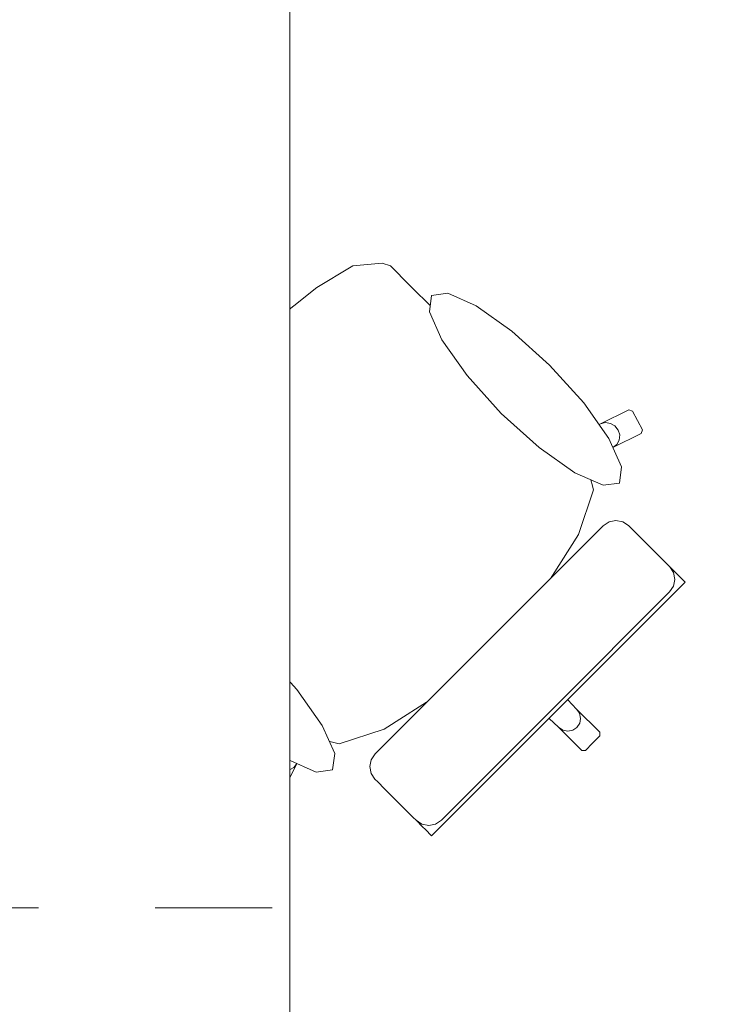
# Model space of a CAD drawing. Header units: metres. Extents: x -4 to 100, y -11 to 17.
# Tile 215 of 256: x 19.179 to 19.771, y 1.328 to 2.17. Entities that reach past the tile are written whole.
import ezdxf

# ---------------------------------------------------------------- set-up
doc = ezdxf.new("R2010")
doc.units = ezdxf.units.M
doc.header["$MEASUREMENT"] = 0
doc.linetypes.add('Strichlinie eng', pattern=[0.115, 0.075, -0.04])
doc.linetypes.add('Wipeout_Contour', pattern=[1, 0, -1])
doc.layers.add('152 - Bemaßung_ Beschriftung.Ausbau', color=7, linetype='Continuous')
doc.layers.add('701 - Einrichtung.Möbel', color=7, linetype='Continuous')
doc.styles.add('ERSTELLTER_STIL_2', font='txt')
doc.dimstyles.new('ERSTELLTER_STIL__5', dxfattribs={"dimtxt": 0.1, "dimasz": 0.0532, "dimexe": 0.18, "dimexo": 0.0625, "dimgap": 0, "dimtad": 1, "dimtih": 1, "dimtoh": 1, "dimzin": 0, "dimdsep": 46, "dimtxsty": 'ERSTELLTER_STIL_2', "dimblk": 'ARROWHEAD_2', "dimblk1": 'ARROWHEAD_2', "dimblk2": 'ARROWHEAD_2', "dimcen": 0.09, "dimse1": 1, "dimse2": 1, "dimclrd": 7, "dimclre": 7, "dimclrt": 7, "dimazin": 0, "dimtfac": 1, "dimtdec": 4, "dimtmove": 0, "dimatfit": 3, "dimfxl": 1, "dimtolj": 1, "dimtzin": 0, "dimarcsym": 0})

# ---------------------------------------------------------------- blocks, each defined once
blk = doc.blocks.new('*D488')
at = {"layer": '152 - Bemaßung_ Beschriftung.Ausbau', "color": 7, "linetype": 'Continuous', "lineweight": 5}
for p, q in [((18.60999, -4.6125), (18.60999, -4.5075)), ((18.4702, -4.525), (18.42978, -4.595)), ((18.6302, -4.525), (18.58978, -4.595)), ((18.44999, -4.56), (18.60999, -4.56)), ((18.60999, -4.56), (22.03997, -4.56))]:
    blk.add_line(p, q, dxfattribs=at)
blk = doc.blocks.new('ARROWHEAD_2')
at = {"color": 0, "linetype": 'Continuous', "lineweight": 0}
for p, q in [((-0.378, -0.655), (0.378, 0.655)), ((0, 0), (-1, 0))]:
    blk.add_line(p, q, dxfattribs=at)
blk = doc.blocks.new('*D489')
at = {"layer": '152 - Bemaßung_ Beschriftung.Ausbau', "color": 7, "linetype": 'Continuous', "lineweight": 5}
for p, q in [((22.03997, -4.6125), (22.03997, -4.5075)), ((18.6302, -4.525), (18.58978, -4.595)), ((22.06018, -4.525), (22.01977, -4.595)), ((18.60999, -4.56), (22.03997, -4.56)), ((22.03997, -4.56), (22.19997, -4.56))]:
    blk.add_line(p, q, dxfattribs=at)
at = {"layer": '152 - Bemaßung_ Beschriftung.Ausbau', "color": 7, "lineweight": 5, "char_height": 0.1, "attachment_point": 7, "style": 'ERSTELLTER_STIL_2'}
for s, insert in [('\\A1;{\\pql;\\fArial|b0|i0|c0|p38;3,43}', (20.11607, -4.54)), ('\\A1;{\\pql;\\fArial|b0|i0|c0|p38;16}', (21.86797, -4.54))]:
    blk.add_mtext(s, dxfattribs=dict(at, insert=insert))

msp = doc.modelspace()

# ---------------------------------------------------------------- wipeouts: each hides what was drawn before it
at = {"color": 254, "linetype": 'Wipeout_Contour', "lineweight": 0, "ltscale": 566.012102}
msp.add_wipeout([(19.53229, 1.92302), (19.51283, 1.94248), (19.49609, 1.95922), (19.48912, 1.96152), (19.46395, 1.95918), (19.46238, 1.95856), (19.43304, 1.94075), (19.3939, 1.90931), (19.3933, 1.90882), (19.35089, 1.86908), (19.66909, 1.55088), (19.67529, 1.55708), (19.67522, 1.56024), (19.65532, 1.58014), (19.62936, 1.60796), (19.64651, 1.62511), (19.63038, 1.64124), (19.6095, 1.66212), (19.62742, 1.68261), (19.65703, 1.72935), (19.66971, 1.76768), (19.66358, 1.7916), (19.68634, 1.80392), (19.71066, 1.81594), (19.71158, 1.81893), (19.70313, 1.83504), (19.70011, 1.83607), (19.67578, 1.82405), (19.64506, 1.81025)], dxfattribs=at).dxf.layer = '701 - Einrichtung.Möbel'

# ---------------------------------------------------------------- next in the draw order: linework, layer by layer
at = {"layer": '701 - Einrichtung.Möbel', "color": 7, "linetype": 'Continuous', "lineweight": 5}
for p, q in [((19.43304, 1.94075), (19.46238, 1.95856)), ((19.46238, 1.95856), (19.46395, 1.95918)), ((19.46395, 1.95918), (19.48912, 1.96152)), ((19.48912, 1.96152), (19.49609, 1.95922)), ((19.49609, 1.95922), (19.51283, 1.94248)), ((19.3939, 1.90931), (19.43304, 1.94075)), ((19.51283, 1.94248), (19.53229, 1.92302)), ((19.3933, 1.90882), (19.3939, 1.90931)), ((19.67578, 1.82405), (19.70011, 1.83607)), ((19.70011, 1.83607), (19.70313, 1.83504)), ((19.70313, 1.83504), (19.71158, 1.81893)), ((19.67578, 1.82405), (19.67996, 1.82515)), ((19.67996, 1.82515), (19.6843, 1.82455)), ((19.6843, 1.82455), (19.68815, 1.82234)), ((19.68815, 1.82234), (19.69092, 1.81886)), ((19.71066, 1.81594), (19.68634, 1.80392)), ((19.69092, 1.81886), (19.69219, 1.81463)), ((19.69219, 1.81463), (19.69176, 1.81031)), ((19.71158, 1.81893), (19.71066, 1.81594)), ((19.68971, 1.80655), (19.68634, 1.80392)), ((19.69176, 1.81031), (19.68971, 1.80655)), ((19.67522, 1.56024), (19.67529, 1.55708))]:
    msp.add_line(p, q, dxfattribs=at)

# ---------------------------------------------------------------- next in the draw order: wipeouts: each hides what was drawn before it
at = {"color": 254, "linetype": 'Wipeout_Contour', "lineweight": 0, "ltscale": 567.432732}
msp.add_wipeout([(19.29695, 1.68768), (19.40973, 1.57491), (19.39592, 1.54419), (19.3839, 1.51987), (19.38493, 1.51684), (19.40104, 1.50839), (19.40403, 1.50931), (19.41605, 1.53363), (19.42837, 1.55639), (19.45229, 1.55026), (19.49062, 1.56294), (19.53736, 1.59255), (19.55785, 1.61047), (19.57873, 1.5896), (19.59486, 1.57346), (19.61202, 1.59062), (19.63983, 1.56465), (19.65973, 1.54475), (19.66289, 1.54469), (19.66909, 1.55088), (19.35089, 1.86908), (19.31115, 1.82667), (19.31066, 1.82607), (19.27923, 1.78693), (19.26141, 1.75759), (19.26079, 1.75602), (19.25845, 1.73085), (19.26075, 1.72388), (19.27749, 1.70714)], dxfattribs=at).dxf.layer = '701 - Einrichtung.Möbel'

# ---------------------------------------------------------------- next in the draw order: linework, layer by layer
at = {"layer": '701 - Einrichtung.Möbel', "color": 7, "linetype": 'Continuous', "lineweight": 5}
for p, q in [((19.53229, 1.92302), (19.64506, 1.81025)), ((19.35089, 1.86908), (19.3933, 1.90882)), ((19.35089, 1.86908), (19.31115, 1.82667)), ((19.31066, 1.82607), (19.27923, 1.78693)), ((19.31115, 1.82667), (19.31066, 1.82607)), ((19.64506, 1.81025), (19.67578, 1.82405)), ((19.66354, 1.79177), (19.64506, 1.81025)), ((19.68634, 1.80392), (19.66358, 1.7916)), ((19.27923, 1.78693), (19.26141, 1.75759)), ((19.66354, 1.79177), (19.66358, 1.7916)), ((19.66358, 1.7916), (19.66971, 1.76768)), ((19.66971, 1.76768), (19.65703, 1.72935)), ((19.26079, 1.75602), (19.25845, 1.73085)), ((19.26141, 1.75759), (19.26079, 1.75602)), ((19.25845, 1.73085), (19.26075, 1.72388)), ((19.65703, 1.72935), (19.62742, 1.68261)), ((19.26075, 1.72388), (19.27749, 1.70714)), ((19.27749, 1.70714), (19.29695, 1.68768)), ((19.29695, 1.68768), (19.40973, 1.57491)), ((19.62742, 1.68261), (19.6095, 1.66212)), ((19.6095, 1.66212), (19.5854, 1.63457)), ((19.6095, 1.66212), (19.63038, 1.64124)), ((19.55785, 1.61047), (19.5854, 1.63457)), ((19.63038, 1.64124), (19.64651, 1.62511)), ((19.64651, 1.62511), (19.62936, 1.60796)), ((19.53736, 1.59255), (19.55785, 1.61047)), ((19.55785, 1.61047), (19.57873, 1.5896)), ((19.62936, 1.60796), (19.62069, 1.59929)), ((19.62936, 1.60796), (19.65532, 1.58014)), ((19.49062, 1.56294), (19.53736, 1.59255)), ((19.61202, 1.59062), (19.62069, 1.59929)), ((19.57873, 1.5896), (19.59486, 1.57346)), ((19.59486, 1.57346), (19.61202, 1.59062)), ((19.61202, 1.59062), (19.63983, 1.56465)), ((19.65532, 1.58014), (19.65782, 1.57647)), ((19.65532, 1.58014), (19.67522, 1.56024)), ((19.65782, 1.57647), (19.65876, 1.57217)), ((19.40973, 1.57491), (19.39592, 1.54419)), ((19.4282, 1.55643), (19.40973, 1.57491)), ((19.65799, 1.56791), (19.65564, 1.56433)), ((19.65876, 1.57217), (19.65799, 1.56791)), ((19.45229, 1.55026), (19.49062, 1.56294)), ((19.63983, 1.56465), (19.64351, 1.56215)), ((19.63983, 1.56465), (19.65973, 1.54475)), ((19.64351, 1.56215), (19.6478, 1.56121)), ((19.6478, 1.56121), (19.65206, 1.56198)), ((19.65206, 1.56198), (19.65564, 1.56433)), ((19.41605, 1.53363), (19.42837, 1.55639)), ((19.4282, 1.55643), (19.42837, 1.55639)), ((19.42837, 1.55639), (19.45229, 1.55026)), ((19.66289, 1.54469), (19.66909, 1.55088)), ((19.67529, 1.55708), (19.66909, 1.55088)), ((19.39592, 1.54419), (19.3839, 1.51987)), ((19.39592, 1.54419), (19.39482, 1.54001)), ((19.65973, 1.54475), (19.66289, 1.54469)), ((19.39482, 1.54001), (19.39542, 1.53567)), ((19.39542, 1.53567), (19.39763, 1.53182)), ((19.40403, 1.50931), (19.41605, 1.53363)), ((19.41342, 1.53026), (19.41605, 1.53363)), ((19.39763, 1.53182), (19.40111, 1.52905)), ((19.40111, 1.52905), (19.40534, 1.52778)), ((19.40534, 1.52778), (19.40966, 1.52821)), ((19.40966, 1.52821), (19.41342, 1.53026)), ((19.3839, 1.51987), (19.38493, 1.51684)), ((19.38493, 1.51684), (19.40104, 1.50839)), ((19.40104, 1.50839), (19.40403, 1.50931))]:
    msp.add_line(p, q, dxfattribs=at)

# ---------------------------------------------------------------- next in the draw order: wipeouts: each hides what was drawn before it
at = {"color": 254, "linetype": 'Wipeout_Contour', "lineweight": 0, "ltscale": 315.243782}
msp.add_wipeout([(19.63225, 1.87437), (19.59992, 1.90355), (19.56937, 1.92515), (19.54525, 1.93586), (19.53122, 1.93407), (19.52943, 1.92005), (19.54015, 1.89593), (19.56175, 1.86538), (19.59093, 1.83305), (19.62325, 1.80387), (19.6538, 1.78228), (19.67793, 1.77156), (19.69195, 1.77335), (19.69374, 1.78737), (19.68302, 1.81149), (19.66143, 1.84204)], dxfattribs=at).dxf.layer = '701 - Einrichtung.Möbel'
at = {"color": 254, "linetype": 'Wipeout_Contour', "lineweight": 0, "ltscale": 293.849705}
msp.add_wipeout([(19.67821, 1.73699), (19.58059, 1.63938), (19.63975, 1.58022), (19.74821, 1.68868), (19.74293, 1.69396), (19.74053, 1.69637), (19.73502, 1.70187), (19.73254, 1.70435), (19.72542, 1.71147), (19.70804, 1.72885), (19.70225, 1.73465), (19.69982, 1.73707), (19.69487, 1.74037), (19.68903, 1.74151), (19.68318, 1.74033)], dxfattribs=at).dxf.layer = '701 - Einrichtung.Möbel'
at = {"color": 254, "linetype": 'Wipeout_Contour', "lineweight": 0, "ltscale": 310.988689}
msp.add_wipeout([(19.3456, 1.58773), (19.37793, 1.55854), (19.40848, 1.53695), (19.4326, 1.52623), (19.44662, 1.52802), (19.44841, 1.54204), (19.43769, 1.56617), (19.4161, 1.59672), (19.38692, 1.62904), (19.35459, 1.65822), (19.32404, 1.67982), (19.29992, 1.69054), (19.2859, 1.68875), (19.28411, 1.67472), (19.29483, 1.6506), (19.31642, 1.62005)], dxfattribs=at).dxf.layer = '701 - Einrichtung.Möbel'

# ---------------------------------------------------------------- next in the draw order: linework, layer by layer
at = {"layer": '701 - Einrichtung.Möbel', "color": 7, "linetype": 'Continuous', "lineweight": 5}
for p, q in [((19.67821, 1.73699), (19.68318, 1.74033)), ((19.68318, 1.74033), (19.68903, 1.74151)), ((19.68903, 1.74151), (19.69487, 1.74037)), ((19.69487, 1.74037), (19.69982, 1.73707)), ((19.69982, 1.73707), (19.70225, 1.73465)), ((19.70225, 1.73465), (19.70804, 1.72885)), ((19.70804, 1.72885), (19.72542, 1.71147)), ((19.72542, 1.71147), (19.73254, 1.70435)), ((19.73254, 1.70435), (19.73502, 1.70187)), ((19.73502, 1.70187), (19.74053, 1.69637)), ((19.73832, 1.69692), (19.73504, 1.70185)), ((19.73945, 1.69109), (19.73832, 1.69692)), ((19.74053, 1.69637), (19.74293, 1.69396)), ((19.74293, 1.69396), (19.74821, 1.68868)), ((19.73492, 1.68028), (19.73825, 1.68525)), ((19.73825, 1.68525), (19.73945, 1.69109))]:
    msp.add_line(p, q, dxfattribs=at)
at = {"layer": '701 - Einrichtung.Möbel', "color": 7, "linetype": 'Continuous', "lineweight": 5, "flags": 128}
for points in [[(19.63225, 1.87437), (19.66143, 1.84204), (19.68302, 1.81149), (19.69374, 1.78737), (19.69195, 1.77335), (19.67793, 1.77156), (19.6538, 1.78228), (19.62325, 1.80387), (19.59093, 1.83305), (19.56175, 1.86538), (19.54015, 1.89593), (19.52943, 1.92005), (19.53122, 1.93407), (19.54525, 1.93586), (19.56937, 1.92515), (19.59992, 1.90355)], [(19.3456, 1.58773), (19.37793, 1.55854), (19.40848, 1.53695), (19.4326, 1.52623), (19.44662, 1.52802), (19.44841, 1.54204), (19.43769, 1.56617), (19.4161, 1.59672), (19.38692, 1.62904), (19.35459, 1.65822), (19.32404, 1.67982), (19.29992, 1.69054), (19.2859, 1.68875), (19.28411, 1.67472), (19.29483, 1.6506), (19.31642, 1.62005)]]:
    msp.add_lwpolyline(points, close=True, dxfattribs=at)

# ---------------------------------------------------------------- next in the draw order: wipeouts: each hides what was drawn before it
at = {"color": 254, "linetype": 'Wipeout_Contour', "lineweight": 0, "ltscale": 297.513005}
msp.add_wipeout([(19.48298, 1.54177), (19.47965, 1.5368), (19.47846, 1.53094), (19.4796, 1.5251), (19.4829, 1.52015), (19.48533, 1.51772), (19.49112, 1.51193), (19.5085, 1.49455), (19.51562, 1.48743), (19.5181, 1.48495), (19.52361, 1.47945), (19.52601, 1.47704), (19.53129, 1.47176), (19.63975, 1.58022), (19.58059, 1.63938)], dxfattribs=at).dxf.layer = '701 - Einrichtung.Möbel'

# ---------------------------------------------------------------- next in the draw order: linework, layer by layer
at = {"layer": '701 - Einrichtung.Möbel', "color": 7, "linetype": 'Continuous', "lineweight": 5}
for p, q in [((19.58059, 1.63938), (19.67821, 1.73699)), ((19.74821, 1.68868), (19.63975, 1.58022)), ((19.63731, 1.58267), (19.73492, 1.68028)), ((19.58059, 1.63938), (19.48298, 1.54177)), ((19.53129, 1.47176), (19.63975, 1.58022)), ((19.63731, 1.58267), (19.53969, 1.48505)), ((19.48298, 1.54177), (19.47965, 1.5368)), ((19.47965, 1.5368), (19.47846, 1.53094)), ((19.47846, 1.53094), (19.4796, 1.5251)), ((19.4796, 1.5251), (19.4829, 1.52015)), ((19.4829, 1.52015), (19.48533, 1.51772)), ((19.48533, 1.51772), (19.49112, 1.51193)), ((19.49112, 1.51193), (19.5085, 1.49455)), ((19.5085, 1.49455), (19.51562, 1.48743)), ((19.51562, 1.48743), (19.5181, 1.48495)), ((19.5181, 1.48495), (19.52361, 1.47945)), ((19.52305, 1.48165), (19.51812, 1.48493)), ((19.53969, 1.48505), (19.53472, 1.48172)), ((19.52888, 1.48052), (19.52305, 1.48165)), ((19.52361, 1.47945), (19.52601, 1.47704)), ((19.52601, 1.47704), (19.53129, 1.47176)), ((19.53472, 1.48172), (19.52888, 1.48052))]:
    msp.add_line(p, q, dxfattribs=at)

# ---------------------------------------------------------------- next in the draw order: wipeouts: each hides what was drawn before it
at = {"color": 254, "linetype": 'Wipeout_Contour', "lineweight": 0, "ltscale": 118.742918}
msp.add_wipeout([(18.60999, 3.00998), (18.60999, 1.00998), (19.40999, 1.00998), (19.40999, 2.20998), (20.80999, 2.20998), (20.80999, 3.00998)], dxfattribs=at).dxf.layer = '701 - Einrichtung.Möbel'

# ---------------------------------------------------------------- next in the draw order: linework, layer by layer
at = {"layer": '701 - Einrichtung.Möbel', "color": 7, "linetype": 'Strichlinie eng', "lineweight": 5}
for p, q in [((19.39499, 1.40998), (18.60999, 1.40998)), ((19.39499, 1.00998), (19.39499, 1.40998))]:
    msp.add_line(p, q, dxfattribs=at)
at = {"layer": '701 - Einrichtung.Möbel', "color": 7, "linetype": 'Continuous', "lineweight": 5, "flags": 128}
msp.add_lwpolyline([(18.60999, 3.00998), (18.60999, 1.00998), (19.40999, 1.00998), (19.40999, 2.20998), (20.80999, 2.20998), (20.80999, 3.00998)], close=True, dxfattribs=at)

# ---------------------------------------------------------------- next in the draw order: dimensions: what is measured, and where the dimension line sits
at = {"layer": '152 - Bemaßung_ Beschriftung.Ausbau', "color": 7, "linetype": 'Continuous', "lineweight": 5}
for base, p1, p2, picture, middle in [((22.03997, -4.56), (18.60999, 2.94998), (22.03997, 3.25499), '*D489', (20.24595, -4.49)), ((18.60999, -4.56), (18.44999, 2.94998), (18.60999, 2.94998), '*D488', (18.35422, -4.49))]:
    dim = msp.add_linear_dim(base=base, p1=p1, p2=p2, angle=0, dimstyle='ERSTELLTER_STIL__5', dxfattribs=at)
    dim.commit()
    dim.dimension.update_dxf_attribs({"geometry": picture, "text_midpoint": middle, "dimtype": 160})

doc.saveas('drawing.dxf')
